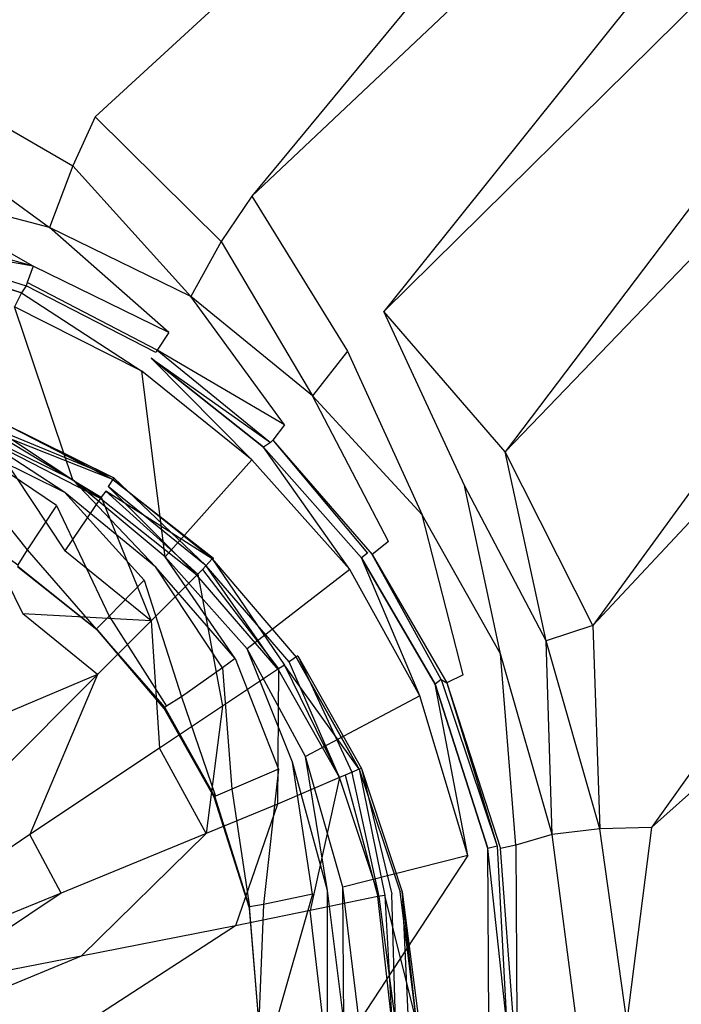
# Model space of a CAD drawing. Extents: x 0 to 0.8, y -0.9 to 0.
# Tile 13 of 17: x 0.424 to 0.481, y -0.398 to -0.314. Entities that reach past the tile are written whole.
import ezdxf

# ---------------------------------------------------------------- set-up
doc = ezdxf.new("R2010")
doc.units = 0
doc.layers.add('L0_WANNE_0_N_6229E3____REPLACEM', color=7, linetype='CONTINUOUS')
doc.layers.add('L1_ABLAUF_INF_0___REPLACEMTFORE', color=7, linetype='CONTINUOUS')

msp = doc.modelspace()

# ---------------------------------------------------------------- linework, layer by layer
at = {"layer": 'L0_WANNE_0_N_6229E3____REPLACEM', "color": 8}
for points, invisible_edges in [([(0.792, -0.002919), (0.4, -0.897081, 0.00451), (0.4, -0.002919, 0.002237), (0.792, -0.002919)], 14), ([(0.794217, -0.896614, 0.002273), (0.4, -0.897081, 0.00451), (0.792, -0.002919), (0.794217, -0.896614, 0.002273)], 14), ([(0.48056, -0.245312, 0.032172), (0.4, -0.243687, 0.032168), (0.4, -0.315245, 0.030517), (0.48056, -0.245312, 0.032172)], 14), ([(0.48056, -0.245312, 0.032172), (0.4, -0.315245, 0.030517), (0.415033, -0.317944, 0.030517), (0.48056, -0.245312, 0.032172)], 14), ([(0.48056, -0.245312, 0.032172), (0.415033, -0.317944, 0.030517), (0.430934, -0.321842, 0.030517), (0.48056, -0.245312, 0.032172)], 14), ([(0.510379, -0.248835, 0.032189), (0.48056, -0.245312, 0.032172), (0.430934, -0.321842, 0.030517), (0.510379, -0.248835, 0.032189)], 14), ([(0.444335, -0.328638, 0.030517), (0.510379, -0.248835, 0.032189), (0.430934, -0.321842, 0.030517), (0.444335, -0.328638, 0.030517)], 13), ([(0.510379, -0.248835, 0.032189), (0.444335, -0.328638, 0.030517), (0.522867, -0.254564, 0.032194), (0.510379, -0.248835, 0.032189)], 14), ([(0.455636, -0.338532, 0.030517), (0.522867, -0.254564, 0.032194), (0.444335, -0.328638, 0.030517), (0.455636, -0.338532, 0.030517)], 13), ([(0.522867, -0.254564, 0.032194), (0.455636, -0.338532, 0.030517), (0.532472, -0.26267, 0.032198), (0.522867, -0.254564, 0.032194)], 14), ([(0.466036, -0.350526, 0.030517), (0.532472, -0.26267, 0.032198), (0.455636, -0.338532, 0.030517), (0.466036, -0.350526, 0.030517)], 13), ([(0.532472, -0.26267, 0.032198), (0.466036, -0.350526, 0.030517), (0.540831, -0.272783, 0.032193), (0.532472, -0.26267, 0.032198)], 14), ([(0.473537, -0.365417, 0.030607), (0.540831, -0.272783, 0.032193), (0.466036, -0.350526, 0.030517), (0.473537, -0.365417, 0.030607)], 13), ([(0.540831, -0.272783, 0.032193), (0.473537, -0.365417, 0.030607), (0.547154, -0.28635, 0.032266), (0.540831, -0.272783, 0.032193)], 14), ([(0.478537, -0.382708, 0.030696), (0.547154, -0.28635, 0.032266), (0.473537, -0.365417, 0.030607), (0.478537, -0.382708, 0.030696)], 13), ([(0.547154, -0.28635, 0.032266), (0.478537, -0.382708, 0.030696), (0.551413, -0.317368, 0.032319), (0.547154, -0.28635, 0.032266)], 14), ([(0.551413, -0.317368, 0.032319), (0.478537, -0.382708, 0.030696), (0.481637, -0.399287, 0.030696), (0.551413, -0.317368, 0.032319)], 14), ([(0.429034, -0.326039, 0.030428), (0.415033, -0.317944, 0.030517), (0.414733, -0.322341, 0.030428), (0.429034, -0.326039, 0.030428)], 13), ([(0.415033, -0.317944, 0.030517), (0.429034, -0.326039, 0.030428), (0.430934, -0.321842, 0.030517), (0.415033, -0.317944, 0.030517)], 14), ([(0.441735, -0.332536, 0.030428), (0.430934, -0.321842, 0.030517), (0.429034, -0.326039, 0.030428), (0.441735, -0.332536, 0.030428)], 13), ([(0.430934, -0.321842, 0.030517), (0.441735, -0.332536, 0.030428), (0.444335, -0.328638, 0.030517), (0.430934, -0.321842, 0.030517)], 14), ([(0.427034, -0.331336, 0.030339), (0.414733, -0.322341, 0.030428), (0.413633, -0.327838, 0.030339), (0.427034, -0.331336, 0.030339)], 13), ([(0.414733, -0.322341, 0.030428), (0.427034, -0.331336, 0.030339), (0.429034, -0.326039, 0.030428), (0.414733, -0.322341, 0.030428)], 14), ([(0.439135, -0.337233, 0.030339), (0.429034, -0.326039, 0.030428), (0.427034, -0.331336, 0.030339), (0.439135, -0.337233, 0.030339)], 13), ([(0.429034, -0.326039, 0.030428), (0.439135, -0.337233, 0.030339), (0.441735, -0.332536, 0.030428), (0.429034, -0.326039, 0.030428)], 14), ([(0.425634, -0.334634, 0.029092), (0.413633, -0.327838, 0.030339), (0.413033, -0.331136, 0.028913), (0.425634, -0.334634, 0.029092)], 14), ([(0.427034, -0.331336, 0.030339), (0.413633, -0.327838, 0.030339), (0.425634, -0.334634, 0.029092), (0.427034, -0.331336, 0.030339)], 14), ([(0.452535, -0.34193, 0.030428), (0.444335, -0.328638, 0.030517), (0.441735, -0.332536, 0.030428), (0.452535, -0.34193, 0.030428)], 13), ([(0.444335, -0.328638, 0.030517), (0.452535, -0.34193, 0.030428), (0.455636, -0.338532, 0.030517), (0.444335, -0.328638, 0.030517)], 14), ([(0.425634, -0.334634, 0.029092), (0.413033, -0.331136, 0.028913), (0.412833, -0.332436, 0.02624), (0.425634, -0.334634, 0.029092)], 14), ([(0.437235, -0.340331, 0.029359), (0.427034, -0.331336, 0.030339), (0.425634, -0.334634, 0.029092), (0.437235, -0.340331, 0.029359)], 14), ([(0.439135, -0.337233, 0.030339), (0.427034, -0.331336, 0.030339), (0.437235, -0.340331, 0.029359), (0.439135, -0.337233, 0.030339)], 14), ([(0.424634, -0.336933, 0.021874), (0.412733, -0.332736, 0.023478), (0.412533, -0.333435, 0.021696), (0.424634, -0.336933, 0.021874)], 13), ([(0.425034, -0.336334, 0.023567), (0.412833, -0.332436, 0.02624), (0.412733, -0.332736, 0.023478), (0.425034, -0.336334, 0.023567)], 13), ([(0.412733, -0.332736, 0.023478), (0.424634, -0.336933, 0.021874), (0.425034, -0.336334, 0.023567), (0.412733, -0.332736, 0.023478)], 14), ([(0.425634, -0.334634, 0.029092), (0.412833, -0.332436, 0.02624), (0.425134, -0.336034, 0.02624), (0.425634, -0.334634, 0.029092)], 14), ([(0.412833, -0.332436, 0.02624), (0.425034, -0.336334, 0.023567), (0.425134, -0.336034, 0.02624), (0.412833, -0.332436, 0.02624)], 14), ([(0.449535, -0.345728, 0.030339), (0.441735, -0.332536, 0.030428), (0.439135, -0.337233, 0.030339), (0.449535, -0.345728, 0.030339)], 13), ([(0.441735, -0.332536, 0.030428), (0.449535, -0.345728, 0.030339), (0.452535, -0.34193, 0.030428), (0.441735, -0.332536, 0.030428)], 14), ([(0.424634, -0.336933, 0.021874), (0.412533, -0.333435, 0.021696), (0.424034, -0.338133, 0.020537), (0.424634, -0.336933, 0.021874)], 14), ([(0.425634, -0.334634, 0.029092), (0.425134, -0.336034, 0.02624), (0.436235, -0.34183, 0.026329), (0.425634, -0.334634, 0.029092)], 14), ([(0.437235, -0.340331, 0.029359), (0.425634, -0.334634, 0.029092), (0.436235, -0.34183, 0.026329), (0.437235, -0.340331, 0.029359)], 14), ([(0.425034, -0.336334, 0.023567), (0.424634, -0.336933, 0.021874), (0.435734, -0.34253, 0.021963), (0.425034, -0.336334, 0.023567)], 14), ([(0.425134, -0.336034, 0.02624), (0.425034, -0.336334, 0.023567), (0.436135, -0.34203, 0.023656), (0.425134, -0.336034, 0.02624)], 14), ([(0.436135, -0.34203, 0.023656), (0.425034, -0.336334, 0.023567), (0.435734, -0.34253, 0.021963), (0.436135, -0.34203, 0.023656)], 14), ([(0.436235, -0.34183, 0.026329), (0.425134, -0.336034, 0.02624), (0.436135, -0.34203, 0.023656), (0.436235, -0.34183, 0.026329)], 14), ([(0.434934, -0.343629, 0.020626), (0.424634, -0.336933, 0.021874), (0.424034, -0.338133, 0.020537), (0.434934, -0.343629, 0.020626)], 13), ([(0.424634, -0.336933, 0.021874), (0.434934, -0.343629, 0.020626), (0.435734, -0.34253, 0.021963), (0.424634, -0.336933, 0.021874)], 14), ([(0.447135, -0.348227, 0.02927), (0.439135, -0.337233, 0.030339), (0.437235, -0.340331, 0.029359), (0.447135, -0.348227, 0.02927)], 14), ([(0.449535, -0.345728, 0.030339), (0.439135, -0.337233, 0.030339), (0.447135, -0.348227, 0.02927), (0.449535, -0.345728, 0.030339)], 14), ([(0.429034, -0.352924, 0.013676), (0.424034, -0.338133, 0.020537), (0.419634, -0.348327, 0.013587), (0.429034, -0.352924, 0.013676)], 14), ([(0.434934, -0.343629, 0.020626), (0.424034, -0.338133, 0.020537), (0.429034, -0.352924, 0.013676), (0.434934, -0.343629, 0.020626)], 14), ([(0.462536, -0.353424, 0.030517), (0.455636, -0.338532, 0.030517), (0.452535, -0.34193, 0.030428), (0.462536, -0.353424, 0.030517)], 14), ([(0.466036, -0.350526, 0.030517), (0.455636, -0.338532, 0.030517), (0.462536, -0.353424, 0.030517), (0.466036, -0.350526, 0.030517)], 14), ([(0.437235, -0.340331, 0.029359), (0.436235, -0.34183, 0.026329), (0.447135, -0.348227, 0.02927), (0.437235, -0.340331, 0.029359)], 14), ([(0.435734, -0.34253, 0.021963), (0.445935, -0.349726, 0.023745), (0.436135, -0.34203, 0.023656), (0.435734, -0.34253, 0.021963)], 14), ([(0.436235, -0.34183, 0.026329), (0.436135, -0.34203, 0.023656), (0.445935, -0.349726, 0.023745), (0.436235, -0.34183, 0.026329)], 14), ([(0.447135, -0.348227, 0.02927), (0.436235, -0.34183, 0.026329), (0.446135, -0.349526, 0.026329), (0.447135, -0.348227, 0.02927)], 14), ([(0.436235, -0.34183, 0.026329), (0.445935, -0.349726, 0.023745), (0.446135, -0.349526, 0.026329), (0.436235, -0.34183, 0.026329)], 14), ([(0.458936, -0.355923, 0.030428), (0.452535, -0.34193, 0.030428), (0.449535, -0.345728, 0.030339), (0.458936, -0.355923, 0.030428)], 13), ([(0.452535, -0.34193, 0.030428), (0.458936, -0.355923, 0.030428), (0.462536, -0.353424, 0.030517), (0.452535, -0.34193, 0.030428)], 14), ([(0.444335, -0.351225, 0.020537), (0.435734, -0.34253, 0.021963), (0.434934, -0.343629, 0.020626), (0.444335, -0.351225, 0.020537)], 14), ([(0.445335, -0.350126, 0.021874), (0.435734, -0.34253, 0.021963), (0.444335, -0.351225, 0.020537), (0.445335, -0.350126, 0.021874)], 14), ([(0.445935, -0.349726, 0.023745), (0.435734, -0.34253, 0.021963), (0.445335, -0.350126, 0.021874), (0.445935, -0.349726, 0.023745)], 13), ([(0.436935, -0.359521, 0.013587), (0.434934, -0.343629, 0.020626), (0.429034, -0.352924, 0.013676), (0.436935, -0.359521, 0.013587)], 14), ([(0.444335, -0.351225, 0.020537), (0.434934, -0.343629, 0.020626), (0.436935, -0.359521, 0.013587), (0.444335, -0.351225, 0.020537)], 14), ([(0.456036, -0.358221, 0.029448), (0.449535, -0.345728, 0.030339), (0.447135, -0.348227, 0.02927), (0.456036, -0.358221, 0.029448)], 14), ([(0.458936, -0.355923, 0.030428), (0.449535, -0.345728, 0.030339), (0.456036, -0.358221, 0.029448), (0.458936, -0.355923, 0.030428)], 14), ([(0.428334, -0.354024, 0.013141), (0.419634, -0.348327, 0.013587), (0.419234, -0.349526, 0.013052), (0.428334, -0.354024, 0.013141)], 14), ([(0.429034, -0.352924, 0.013676), (0.419634, -0.348327, 0.013587), (0.428334, -0.354024, 0.013141), (0.429034, -0.352924, 0.013676)], 14), ([(0.447135, -0.348227, 0.02927), (0.446135, -0.349526, 0.026329), (0.456036, -0.358221, 0.029448), (0.447135, -0.348227, 0.02927)], 14), ([(0.427634, -0.355123, 0.012785), (0.419234, -0.349526, 0.013052), (0.418634, -0.350825, 0.012785), (0.427634, -0.355123, 0.012785)], 14), ([(0.428334, -0.354024, 0.013141), (0.419234, -0.349526, 0.013052), (0.427634, -0.355123, 0.012785), (0.428334, -0.354024, 0.013141)], 14), ([(0.445935, -0.349726, 0.023745), (0.445335, -0.350126, 0.021874), (0.454236, -0.359221, 0.023745), (0.445935, -0.349726, 0.023745)], 14), ([(0.446135, -0.349526, 0.026329), (0.445935, -0.349726, 0.023745), (0.454236, -0.359221, 0.023745), (0.446135, -0.349526, 0.026329)], 14), ([(0.446135, -0.349526, 0.026329), (0.454236, -0.359221, 0.023745), (0.454636, -0.359321, 0.026418), (0.446135, -0.349526, 0.026329)], 14), ([(0.446135, -0.349526, 0.026329), (0.454636, -0.359321, 0.026418), (0.456036, -0.358221, 0.029448), (0.446135, -0.349526, 0.026329)], 14), ([(0.452735, -0.36062, 0.020537), (0.445335, -0.350126, 0.021874), (0.444335, -0.351225, 0.020537), (0.452735, -0.36062, 0.020537)], 14), ([(0.445335, -0.350126, 0.021874), (0.453736, -0.359621, 0.021963), (0.454236, -0.359221, 0.023745), (0.445335, -0.350126, 0.021874)], 14), ([(0.453736, -0.359621, 0.021963), (0.445335, -0.350126, 0.021874), (0.452735, -0.36062, 0.020537), (0.453736, -0.359621, 0.021963)], 14), ([(0.469536, -0.366717, 0.030517), (0.466036, -0.350526, 0.030517), (0.462536, -0.353424, 0.030517), (0.469536, -0.366717, 0.030517)], 14), ([(0.473537, -0.365417, 0.030607), (0.466036, -0.350526, 0.030517), (0.469536, -0.366717, 0.030517), (0.473537, -0.365417, 0.030607)], 14), ([(0.425134, -0.358921, 0.012785), (0.418634, -0.350825, 0.012785), (0.417033, -0.354923, 0.012785), (0.425134, -0.358921, 0.012785)], 13), ([(0.418634, -0.350825, 0.012785), (0.425134, -0.358921, 0.012785), (0.427634, -0.355123, 0.012785), (0.418634, -0.350825, 0.012785)], 14), ([(0.444335, -0.351225, 0.020537), (0.436935, -0.359521, 0.013587), (0.443935, -0.367416, 0.013676), (0.444335, -0.351225, 0.020537)], 14), ([(0.452735, -0.36062, 0.020537), (0.444335, -0.351225, 0.020537), (0.443935, -0.367416, 0.013676), (0.452735, -0.36062, 0.020537)], 14), ([(0.436135, -0.36042, 0.013052), (0.429034, -0.352924, 0.013676), (0.428334, -0.354024, 0.013141), (0.436135, -0.36042, 0.013052)], 14), ([(0.436935, -0.359521, 0.013587), (0.429034, -0.352924, 0.013676), (0.436135, -0.36042, 0.013052), (0.436935, -0.359521, 0.013587)], 14), ([(0.435134, -0.361519, 0.012785), (0.428334, -0.354024, 0.013141), (0.427634, -0.355123, 0.012785), (0.435134, -0.361519, 0.012785)], 14), ([(0.436135, -0.36042, 0.013052), (0.428334, -0.354024, 0.013141), (0.435134, -0.361519, 0.012785), (0.436135, -0.36042, 0.013052)], 14), ([(0.465636, -0.367816, 0.030517), (0.462536, -0.353424, 0.030517), (0.458936, -0.355923, 0.030428), (0.465636, -0.367816, 0.030517)], 14), ([(0.469536, -0.366717, 0.030517), (0.462536, -0.353424, 0.030517), (0.465636, -0.367816, 0.030517), (0.469536, -0.366717, 0.030517)], 14), ([(0.417033, -0.354923, 0.012785), (0.424334, -0.36022, 0.012785), (0.425134, -0.358921, 0.012785), (0.417033, -0.354923, 0.012785)], 14), ([(0.432134, -0.364618, 0.012785), (0.427634, -0.355123, 0.012785), (0.425134, -0.358921, 0.012785), (0.432134, -0.364618, 0.012785)], 13), ([(0.427634, -0.355123, 0.012785), (0.432134, -0.364618, 0.012785), (0.435134, -0.361519, 0.012785), (0.427634, -0.355123, 0.012785)], 14), ([(0.462436, -0.369615, 0.029359), (0.458936, -0.355923, 0.030428), (0.456036, -0.358221, 0.029448), (0.462436, -0.369615, 0.029359)], 14), ([(0.465636, -0.367816, 0.030517), (0.458936, -0.355923, 0.030428), (0.462436, -0.369615, 0.029359), (0.465636, -0.367816, 0.030517)], 14), ([(0.456036, -0.358221, 0.029448), (0.454636, -0.359321, 0.026418), (0.462436, -0.369615, 0.029359), (0.456036, -0.358221, 0.029448)], 14), ([(0.431034, -0.365717, 0.012785), (0.425134, -0.358921, 0.012785), (0.424334, -0.36022, 0.012785), (0.431034, -0.365717, 0.012785)], 13), ([(0.425134, -0.358921, 0.012785), (0.431034, -0.365717, 0.012785), (0.432134, -0.364618, 0.012785), (0.425134, -0.358921, 0.012785)], 14), ([(0.442935, -0.368216, 0.013052), (0.436935, -0.359521, 0.013587), (0.436135, -0.36042, 0.013052), (0.442935, -0.368216, 0.013052)], 14), ([(0.443935, -0.367416, 0.013676), (0.436935, -0.359521, 0.013587), (0.442935, -0.368216, 0.013052), (0.443935, -0.367416, 0.013676)], 14), ([(0.458736, -0.371414, 0.020448), (0.453736, -0.359621, 0.021963), (0.452735, -0.36062, 0.020537), (0.458736, -0.371414, 0.020448)], 14), ([(0.454236, -0.359221, 0.023745), (0.453736, -0.359621, 0.021963), (0.460536, -0.370015, 0.023745), (0.454236, -0.359221, 0.023745)], 14), ([(0.460036, -0.370415, 0.021874), (0.453736, -0.359621, 0.021963), (0.458736, -0.371414, 0.020448), (0.460036, -0.370415, 0.021874)], 14), ([(0.453736, -0.359621, 0.021963), (0.460036, -0.370415, 0.021874), (0.460536, -0.370015, 0.023745), (0.453736, -0.359621, 0.021963)], 14), ([(0.460536, -0.370015, 0.023745), (0.454636, -0.359321, 0.026418), (0.454236, -0.359221, 0.023745), (0.460536, -0.370015, 0.023745)], 14), ([(0.454636, -0.359321, 0.026418), (0.461036, -0.370315, 0.026418), (0.462436, -0.369615, 0.029359), (0.454636, -0.359321, 0.026418)], 14), ([(0.454636, -0.359321, 0.026418), (0.460536, -0.370015, 0.023745), (0.461036, -0.370315, 0.026418), (0.454636, -0.359321, 0.026418)], 13), ([(0.431134, -0.365817, 0.011448), (0.424334, -0.36042, 0.011448), (0.4, -0.399287, 0.011448), (0.431134, -0.365817, 0.011448)], 14), ([(0.424334, -0.36022, 0.012785), (0.424334, -0.360345, 0.01195), (0.431034, -0.365717, 0.012785), (0.424334, -0.36022, 0.012785)], 14), ([(0.424334, -0.360345, 0.01195), (0.424334, -0.36042, 0.011448), (0.431097, -0.36578, 0.01195), (0.424334, -0.360345, 0.01195)], 14), ([(0.431034, -0.365717, 0.012785), (0.424334, -0.360345, 0.01195), (0.431097, -0.36578, 0.01195), (0.431034, -0.365717, 0.012785)], 14), ([(0.431097, -0.36578, 0.01195), (0.424334, -0.36042, 0.011448), (0.431134, -0.365817, 0.011448), (0.431097, -0.36578, 0.01195)], 14), ([(0.441835, -0.369015, 0.012785), (0.436135, -0.36042, 0.013052), (0.435134, -0.361519, 0.012785), (0.441835, -0.369015, 0.012785)], 14), ([(0.442935, -0.368216, 0.013052), (0.436135, -0.36042, 0.013052), (0.441835, -0.369015, 0.012785), (0.442935, -0.368216, 0.013052)], 14), ([(0.452735, -0.36062, 0.020537), (0.443935, -0.367416, 0.013676), (0.448935, -0.376611, 0.013587), (0.452735, -0.36062, 0.020537)], 14), ([(0.458736, -0.371414, 0.020448), (0.452735, -0.36062, 0.020537), (0.448935, -0.376611, 0.013587), (0.458736, -0.371414, 0.020448)], 14), ([(0.438335, -0.371514, 0.012785), (0.435134, -0.361519, 0.012785), (0.432134, -0.364618, 0.012785), (0.438335, -0.371514, 0.012785)], 13), ([(0.435134, -0.361519, 0.012785), (0.438335, -0.371514, 0.012785), (0.441835, -0.369015, 0.012785), (0.435134, -0.361519, 0.012785)], 14), ([(0.437035, -0.372313, 0.012785), (0.432134, -0.364618, 0.012785), (0.431034, -0.365717, 0.012785), (0.437035, -0.372313, 0.012785)], 13), ([(0.432134, -0.364618, 0.012785), (0.437035, -0.372313, 0.012785), (0.438335, -0.371514, 0.012785), (0.432134, -0.364618, 0.012785)], 14), ([(0.436835, -0.372513, 0.011448), (0.431134, -0.365817, 0.011448), (0.4, -0.399287, 0.011448), (0.436835, -0.372513, 0.011448)], 14), ([(0.431034, -0.365717, 0.012785), (0.431097, -0.36578, 0.01195), (0.437035, -0.372313, 0.012785), (0.431034, -0.365717, 0.012785)], 14), ([(0.431097, -0.36578, 0.01195), (0.43691, -0.372438, 0.01195), (0.437035, -0.372313, 0.012785), (0.431097, -0.36578, 0.01195)], 14), ([(0.431097, -0.36578, 0.01195), (0.431134, -0.365817, 0.011448), (0.43691, -0.372438, 0.01195), (0.431097, -0.36578, 0.01195)], 14), ([(0.431134, -0.365817, 0.011448), (0.436835, -0.372513, 0.011448), (0.43691, -0.372438, 0.01195), (0.431134, -0.365817, 0.011448)], 14), ([(0.474137, -0.382808, 0.030607), (0.473537, -0.365417, 0.030607), (0.469536, -0.366717, 0.030517), (0.474137, -0.382808, 0.030607)], 13), ([(0.473537, -0.365417, 0.030607), (0.474137, -0.382808, 0.030607), (0.478537, -0.382708, 0.030696), (0.473537, -0.365417, 0.030607)], 14), ([(0.447835, -0.377111, 0.013052), (0.443935, -0.367416, 0.013676), (0.442935, -0.368216, 0.013052), (0.447835, -0.377111, 0.013052)], 14), ([(0.448935, -0.376611, 0.013587), (0.443935, -0.367416, 0.013676), (0.447835, -0.377111, 0.013052), (0.448935, -0.376611, 0.013587)], 14), ([(0.470036, -0.383307, 0.030517), (0.469536, -0.366717, 0.030517), (0.465636, -0.367816, 0.030517), (0.470036, -0.383307, 0.030517)], 14), ([(0.474137, -0.382808, 0.030607), (0.469536, -0.366717, 0.030517), (0.470036, -0.383307, 0.030517), (0.474137, -0.382808, 0.030607)], 14), ([(0.446635, -0.37771, 0.012785), (0.442935, -0.368216, 0.013052), (0.441835, -0.369015, 0.012785), (0.446635, -0.37771, 0.012785)], 13), ([(0.442935, -0.368216, 0.013052), (0.446635, -0.37771, 0.012785), (0.447835, -0.377111, 0.013052), (0.442935, -0.368216, 0.013052)], 14), ([(0.466936, -0.384207, 0.029092), (0.465636, -0.367816, 0.030517), (0.462436, -0.369615, 0.029359), (0.466936, -0.384207, 0.029092)], 14), ([(0.470036, -0.383307, 0.030517), (0.465636, -0.367816, 0.030517), (0.466936, -0.384207, 0.029092), (0.470036, -0.383307, 0.030517)], 14), ([(0.442635, -0.37941, 0.012785), (0.441835, -0.369015, 0.012785), (0.438335, -0.371514, 0.012785), (0.442635, -0.37941, 0.012785)], 13), ([(0.441835, -0.369015, 0.012785), (0.442635, -0.37941, 0.012785), (0.446635, -0.37771, 0.012785), (0.441835, -0.369015, 0.012785)], 14), ([(0.460536, -0.370015, 0.023745), (0.460036, -0.370415, 0.021874), (0.465336, -0.384307, 0.023745), (0.460536, -0.370015, 0.023745)], 14), ([(0.460536, -0.370015, 0.023745), (0.465336, -0.384307, 0.023745), (0.461036, -0.370315, 0.026418), (0.460536, -0.370015, 0.023745)], 14), ([(0.462436, -0.369615, 0.029359), (0.461036, -0.370315, 0.026418), (0.466936, -0.384207, 0.029092), (0.462436, -0.369615, 0.029359)], 14), ([(0.462836, -0.385106, 0.02027), (0.460036, -0.370415, 0.021874), (0.458736, -0.371414, 0.020448), (0.462836, -0.385106, 0.02027)], 14), ([(0.460036, -0.370415, 0.021874), (0.464536, -0.384507, 0.021696), (0.465336, -0.384307, 0.023745), (0.460036, -0.370415, 0.021874)], 14), ([(0.464536, -0.384507, 0.021696), (0.460036, -0.370415, 0.021874), (0.462836, -0.385106, 0.02027), (0.464536, -0.384507, 0.021696)], 14), ([(0.461036, -0.370315, 0.026418), (0.465336, -0.384307, 0.023745), (0.465636, -0.384507, 0.026418), (0.461036, -0.370315, 0.026418)], 14), ([(0.461036, -0.370315, 0.026418), (0.465636, -0.384507, 0.026418), (0.466936, -0.384207, 0.029092), (0.461036, -0.370315, 0.026418)], 14), ([(0.441235, -0.380009, 0.012785), (0.438335, -0.371514, 0.012785), (0.437035, -0.372313, 0.012785), (0.441235, -0.380009, 0.012785)], 13), ([(0.438335, -0.371514, 0.012785), (0.441235, -0.380009, 0.012785), (0.442635, -0.37941, 0.012785), (0.438335, -0.371514, 0.012785)], 14), ([(0.458736, -0.371414, 0.020448), (0.448935, -0.376611, 0.013587), (0.452135, -0.387805, 0.013408), (0.458736, -0.371414, 0.020448)], 14), ([(0.462836, -0.385106, 0.02027), (0.458736, -0.371414, 0.020448), (0.452135, -0.387805, 0.013408), (0.462836, -0.385106, 0.02027)], 14), ([(0.441135, -0.380109, 0.011448), (0.436835, -0.372513, 0.011448), (0.4, -0.399287, 0.011448), (0.441135, -0.380109, 0.011448)], 14), ([(0.43691, -0.372438, 0.01195), (0.436835, -0.372513, 0.011448), (0.441172, -0.380072, 0.01195), (0.43691, -0.372438, 0.01195)], 14), ([(0.436835, -0.372513, 0.011448), (0.441135, -0.380109, 0.011448), (0.441172, -0.380072, 0.01195), (0.436835, -0.372513, 0.011448)], 14), ([(0.437035, -0.372313, 0.012785), (0.43691, -0.372438, 0.01195), (0.441235, -0.380009, 0.012785), (0.437035, -0.372313, 0.012785)], 14), ([(0.43691, -0.372438, 0.01195), (0.441172, -0.380072, 0.01195), (0.441235, -0.380009, 0.012785), (0.43691, -0.372438, 0.01195)], 14), ([(0.450835, -0.388105, 0.012963), (0.448935, -0.376611, 0.013587), (0.447835, -0.377111, 0.013052), (0.450835, -0.388105, 0.012963)], 14), ([(0.452135, -0.387805, 0.013408), (0.448935, -0.376611, 0.013587), (0.450835, -0.388105, 0.012963), (0.452135, -0.387805, 0.013408)], 14), ([(0.449535, -0.388404, 0.012785), (0.447835, -0.377111, 0.013052), (0.446635, -0.37771, 0.012785), (0.449535, -0.388404, 0.012785)], 14), ([(0.450835, -0.388105, 0.012963), (0.447835, -0.377111, 0.013052), (0.449535, -0.388404, 0.012785), (0.450835, -0.388105, 0.012963)], 14), ([(0.445335, -0.389304, 0.012785), (0.446635, -0.37771, 0.012785), (0.442635, -0.37941, 0.012785), (0.445335, -0.389304, 0.012785)], 13), ([(0.446635, -0.37771, 0.012785), (0.445335, -0.389304, 0.012785), (0.449535, -0.388404, 0.012785), (0.446635, -0.37771, 0.012785)], 14), ([(0.444135, -0.389604, 0.011448), (0.441135, -0.380109, 0.011448), (0.4, -0.399287, 0.011448), (0.444135, -0.389604, 0.011448)], 14), ([(0.441172, -0.380072, 0.01195), (0.441135, -0.380109, 0.011448), (0.444135, -0.389566, 0.01195), (0.441172, -0.380072, 0.01195)], 14), ([(0.441135, -0.380109, 0.011448), (0.444135, -0.389604, 0.011448), (0.444135, -0.389566, 0.01195), (0.441135, -0.380109, 0.011448)], 14), ([(0.441235, -0.380009, 0.012785), (0.441172, -0.380072, 0.01195), (0.444135, -0.389504, 0.012785), (0.441235, -0.380009, 0.012785)], 14), ([(0.441172, -0.380072, 0.01195), (0.444135, -0.389566, 0.01195), (0.444135, -0.389504, 0.012785), (0.441172, -0.380072, 0.01195)], 14), ([(0.444135, -0.389504, 0.012785), (0.442635, -0.37941, 0.012785), (0.441235, -0.380009, 0.012785), (0.444135, -0.389504, 0.012785)], 13), ([(0.442635, -0.37941, 0.012785), (0.444135, -0.389504, 0.012785), (0.445335, -0.389304, 0.012785), (0.442635, -0.37941, 0.012785)], 14), ([(0.470036, -0.383307, 0.030517), (0.466936, -0.384207, 0.029092), (0.468636, -0.399287, 0.029359), (0.470036, -0.383307, 0.030517)], 14), ([(0.472137, -0.399287, 0.030607), (0.470036, -0.383307, 0.030517), (0.468636, -0.399287, 0.029359), (0.472137, -0.399287, 0.030607)], 14), ([(0.474137, -0.382808, 0.030607), (0.470036, -0.383307, 0.030517), (0.472137, -0.399287, 0.030607), (0.474137, -0.382808, 0.030607)], 14), ([(0.476437, -0.399287, 0.030607), (0.474137, -0.382808, 0.030607), (0.472137, -0.399287, 0.030607), (0.476437, -0.399287, 0.030607)], 14), ([(0.476437, -0.399287, 0.030607), (0.478537, -0.382708, 0.030696), (0.474137, -0.382808, 0.030607), (0.476437, -0.399287, 0.030607)], 13), ([(0.478537, -0.382708, 0.030696), (0.476437, -0.399287, 0.030607), (0.481637, -0.399287, 0.030696), (0.478537, -0.382708, 0.030696)], 14), ([(0.465336, -0.384307, 0.023745), (0.464536, -0.384507, 0.021696), (0.466136, -0.399287, 0.021963), (0.465336, -0.384307, 0.023745)], 14), ([(0.466736, -0.399287, 0.023834), (0.465636, -0.384507, 0.026418), (0.465336, -0.384307, 0.023745), (0.466736, -0.399287, 0.023834)], 14), ([(0.465336, -0.384307, 0.023745), (0.466136, -0.399287, 0.021963), (0.466736, -0.399287, 0.023834), (0.465336, -0.384307, 0.023745)], 14), ([(0.466936, -0.384207, 0.029092), (0.465636, -0.384507, 0.026418), (0.467036, -0.399287, 0.026507), (0.466936, -0.384207, 0.029092)], 14), ([(0.466936, -0.384207, 0.029092), (0.467036, -0.399287, 0.026507), (0.468636, -0.399287, 0.029359), (0.466936, -0.384207, 0.029092)], 14), ([(0.453535, -0.399287, 0.013587), (0.462836, -0.385106, 0.02027), (0.452135, -0.387805, 0.013408), (0.453535, -0.399287, 0.013587)], 13), ([(0.462836, -0.385106, 0.02027), (0.453535, -0.399287, 0.013587), (0.464636, -0.399287, 0.020537), (0.462836, -0.385106, 0.02027)], 14), ([(0.464636, -0.399287, 0.020537), (0.464536, -0.384507, 0.021696), (0.462836, -0.385106, 0.02027), (0.464636, -0.399287, 0.020537)], 14), ([(0.466136, -0.399287, 0.021963), (0.464536, -0.384507, 0.021696), (0.464636, -0.399287, 0.020537), (0.466136, -0.399287, 0.021963)], 14), ([(0.465636, -0.384507, 0.026418), (0.466736, -0.399287, 0.023834), (0.467036, -0.399287, 0.026507), (0.465636, -0.384507, 0.026418)], 13), ([(0.446435, -0.399287, 0.012785), (0.449535, -0.388404, 0.012785), (0.445335, -0.389304, 0.012785), (0.446435, -0.399287, 0.012785)], 13), ([(0.449535, -0.388404, 0.012785), (0.446435, -0.399287, 0.012785), (0.450835, -0.399287, 0.012785), (0.449535, -0.388404, 0.012785)], 14), ([(0.450835, -0.399287, 0.012785), (0.450835, -0.388105, 0.012963), (0.449535, -0.388404, 0.012785), (0.450835, -0.399287, 0.012785)], 14), ([(0.452235, -0.399287, 0.013052), (0.452135, -0.387805, 0.013408), (0.450835, -0.388105, 0.012963), (0.452235, -0.399287, 0.013052)], 14), ([(0.452235, -0.399287, 0.013052), (0.450835, -0.388105, 0.012963), (0.450835, -0.399287, 0.012785), (0.452235, -0.399287, 0.013052)], 14), ([(0.453535, -0.399287, 0.013587), (0.452135, -0.387805, 0.013408), (0.452235, -0.399287, 0.013052), (0.453535, -0.399287, 0.013587)], 14), ([(0.444935, -0.399287, 0.012785), (0.445335, -0.389304, 0.012785), (0.444135, -0.389504, 0.012785), (0.444935, -0.399287, 0.012785)], 13), ([(0.445335, -0.389304, 0.012785), (0.444935, -0.399287, 0.012785), (0.446435, -0.399287, 0.012785), (0.445335, -0.389304, 0.012785)], 14), ([(0.444935, -0.399287, 0.011448), (0.444135, -0.389604, 0.011448), (0.4, -0.399287, 0.011448), (0.444935, -0.399287, 0.011448)], 14), ([(0.444135, -0.389504, 0.012785), (0.444935, -0.399287, 0.01195), (0.444935, -0.399287, 0.012785), (0.444135, -0.389504, 0.012785)], 13), ([(0.444935, -0.399287, 0.01195), (0.444135, -0.389504, 0.012785), (0.444135, -0.389566, 0.01195), (0.444935, -0.399287, 0.01195)], 14), ([(0.444135, -0.389566, 0.01195), (0.444935, -0.399287, 0.011448), (0.444935, -0.399287, 0.01195), (0.444135, -0.389566, 0.01195)], 13), ([(0.444935, -0.399287, 0.011448), (0.444135, -0.389566, 0.01195), (0.444135, -0.389604, 0.011448), (0.444935, -0.399287, 0.011448)], 14)]:
    msp.add_3dface(points, dxfattribs=dict(at, invisible_edges=invisible_edges))
at = {"layer": 'L1_ABLAUF_INF_0___REPLACEMTFORE', "color": 8}
for points, invisible_edges in [([(0.432441, -0.352909, 0.026516), (0.422741, -0.347909, 0.026516), (0.422341, -0.348909, 0.027272), (0.432441, -0.352909, 0.026516)], 14), ([(0.432539, -0.352763, 0.025428), (0.422441, -0.348609, 0.024341), (0.422796, -0.347766, 0.025428), (0.432539, -0.352763, 0.025428)], 14), ([(0.422741, -0.347909, 0.026516), (0.432539, -0.352763, 0.025428), (0.422796, -0.347766, 0.025428), (0.422741, -0.347909, 0.026516)], 14), ([(0.422741, -0.347909, 0.026516), (0.432441, -0.352909, 0.026516), (0.432539, -0.352763, 0.025428), (0.422741, -0.347909, 0.026516)], 14), ([(0.422441, -0.348609, 0.024341), (0.431341, -0.354509, 0.02453), (0.422042, -0.349709, 0.02453), (0.422441, -0.348609, 0.024341)], 13), ([(0.431441, -0.354409, 0.027367), (0.422341, -0.348909, 0.027272), (0.422042, -0.349509, 0.027367), (0.431441, -0.354409, 0.027367)], 13), ([(0.432441, -0.352909, 0.026516), (0.422341, -0.348909, 0.027272), (0.431841, -0.353909, 0.027272), (0.432441, -0.352909, 0.026516)], 14), ([(0.422341, -0.348909, 0.027272), (0.431441, -0.354409, 0.027367), (0.431841, -0.353909, 0.027272), (0.422341, -0.348909, 0.027272)], 14), ([(0.431341, -0.354509, 0.02453), (0.422441, -0.348609, 0.024341), (0.432041, -0.353509, 0.024341), (0.431341, -0.354509, 0.02453)], 14), ([(0.422441, -0.348609, 0.024341), (0.432539, -0.352763, 0.025428), (0.432041, -0.353509, 0.024341), (0.422441, -0.348609, 0.024341)], 13), ([(0.428341, -0.359009, 0.027839), (0.422042, -0.349509, 0.027367), (0.419942, -0.354609, 0.027839), (0.428341, -0.359009, 0.027839)], 13), ([(0.422042, -0.349509, 0.027367), (0.428341, -0.359009, 0.027839), (0.431441, -0.354409, 0.027367), (0.422042, -0.349509, 0.027367)], 14), ([(0.44094, -0.359709, 0.02661), (0.432441, -0.352909, 0.026516), (0.431841, -0.353909, 0.027272), (0.44094, -0.359709, 0.02661)], 14), ([(0.432539, -0.352763, 0.025428), (0.44044, -0.360309, 0.024341), (0.432041, -0.353509, 0.024341), (0.432539, -0.352763, 0.025428)], 13), ([(0.432441, -0.352909, 0.026516), (0.44107, -0.359629, 0.025476), (0.432539, -0.352763, 0.025428), (0.432441, -0.352909, 0.026516)], 14), ([(0.44094, -0.359709, 0.02661), (0.44107, -0.359629, 0.025476), (0.432441, -0.352909, 0.026516), (0.44094, -0.359709, 0.02661)], 14), ([(0.44044, -0.360309, 0.024341), (0.432539, -0.352763, 0.025428), (0.44107, -0.359629, 0.025476), (0.44044, -0.360309, 0.024341)], 14), ([(0.432041, -0.353509, 0.024341), (0.439641, -0.361109, 0.02453), (0.431341, -0.354509, 0.02453), (0.432041, -0.353509, 0.024341)], 13), ([(0.439741, -0.361009, 0.027367), (0.431841, -0.353909, 0.027272), (0.431441, -0.354409, 0.027367), (0.439741, -0.361009, 0.027367)], 13), ([(0.44094, -0.359709, 0.02661), (0.431841, -0.353909, 0.027272), (0.44014, -0.360609, 0.027272), (0.44094, -0.359709, 0.02661)], 14), ([(0.431841, -0.353909, 0.027272), (0.439741, -0.361009, 0.027367), (0.44014, -0.360609, 0.027272), (0.431841, -0.353909, 0.027272)], 14), ([(0.439641, -0.361109, 0.02453), (0.432041, -0.353509, 0.024341), (0.44044, -0.360309, 0.024341), (0.439641, -0.361109, 0.02453)], 14), ([(0.424741, -0.364409, 0.028312), (0.419942, -0.354609, 0.027839), (0.417542, -0.360609, 0.028312), (0.424741, -0.364409, 0.028312)], 13), ([(0.419942, -0.354609, 0.027839), (0.424741, -0.364409, 0.028312), (0.428341, -0.359009, 0.027839), (0.419942, -0.354609, 0.027839)], 14), ([(0.435741, -0.365009, 0.027839), (0.431441, -0.354409, 0.027367), (0.428341, -0.359009, 0.027839), (0.435741, -0.365009, 0.027839)], 13), ([(0.431441, -0.354409, 0.027367), (0.435741, -0.365009, 0.027839), (0.439741, -0.361009, 0.027367), (0.431441, -0.354409, 0.027367)], 14), ([(0.435741, -0.365009, 0.027839), (0.428341, -0.359009, 0.027839), (0.424741, -0.364409, 0.028312), (0.435741, -0.365009, 0.027839)], 14), ([(0.44714, -0.368809, 0.027272), (0.44094, -0.359709, 0.02661), (0.44014, -0.360609, 0.027272), (0.44714, -0.368809, 0.027272)], 13), ([(0.44754, -0.368509, 0.024341), (0.44044, -0.360309, 0.024341), (0.44107, -0.359629, 0.025476), (0.44754, -0.368509, 0.024341)], 14), ([(0.44107, -0.359629, 0.025476), (0.44094, -0.359709, 0.02661), (0.448289, -0.368009, 0.025476), (0.44107, -0.359629, 0.025476)], 14), ([(0.44094, -0.359709, 0.02661), (0.44714, -0.368809, 0.027272), (0.44814, -0.368109, 0.02661), (0.44094, -0.359709, 0.02661)], 14), ([(0.44094, -0.359709, 0.02661), (0.44814, -0.368109, 0.02661), (0.448289, -0.368009, 0.025476), (0.44094, -0.359709, 0.02661)], 14), ([(0.448289, -0.368009, 0.025476), (0.44754, -0.368509, 0.024341), (0.44107, -0.359629, 0.025476), (0.448289, -0.368009, 0.025476)], 14), ([(0.417542, -0.360609, 0.028312), (0.417442, -0.375408, 0.029163), (0.424741, -0.364409, 0.028312), (0.417542, -0.360609, 0.028312)], 14), ([(0.44044, -0.360309, 0.024341), (0.44664, -0.369209, 0.02453), (0.439641, -0.361109, 0.02453), (0.44044, -0.360309, 0.024341)], 13), ([(0.44664, -0.369109, 0.027367), (0.44014, -0.360609, 0.027272), (0.439741, -0.361009, 0.027367), (0.44664, -0.369109, 0.027367)], 13), ([(0.44014, -0.360609, 0.027272), (0.44664, -0.369109, 0.027367), (0.44714, -0.368809, 0.027272), (0.44014, -0.360609, 0.027272)], 14), ([(0.44664, -0.369209, 0.02453), (0.44044, -0.360309, 0.024341), (0.44754, -0.368509, 0.024341), (0.44664, -0.369209, 0.02453)], 14), ([(0.44184, -0.372309, 0.027839), (0.439741, -0.361009, 0.027367), (0.435741, -0.365009, 0.027839), (0.44184, -0.372309, 0.027839)], 13), ([(0.439741, -0.361009, 0.027367), (0.44184, -0.372309, 0.027839), (0.44664, -0.369109, 0.027367), (0.439741, -0.361009, 0.027367)], 14), ([(0.431141, -0.369609, 0.028407), (0.424741, -0.364409, 0.028312), (0.417442, -0.375408, 0.029163), (0.431141, -0.369609, 0.028407)], 14), ([(0.435741, -0.365009, 0.027839), (0.424741, -0.364409, 0.028312), (0.431141, -0.369609, 0.028407), (0.435741, -0.365009, 0.027839)], 14), ([(0.436441, -0.375908, 0.028407), (0.435741, -0.365009, 0.027839), (0.431141, -0.369609, 0.028407), (0.436441, -0.375908, 0.028407)], 13), ([(0.435741, -0.365009, 0.027839), (0.436441, -0.375908, 0.028407), (0.44184, -0.372309, 0.027839), (0.435741, -0.365009, 0.027839)], 14), ([(0.45354, -0.377708, 0.02661), (0.44814, -0.368109, 0.02661), (0.44714, -0.368809, 0.027272), (0.45354, -0.377708, 0.02661)], 14), ([(0.448289, -0.368009, 0.025476), (0.45294, -0.378008, 0.024341), (0.44754, -0.368509, 0.024341), (0.448289, -0.368009, 0.025476)], 14), ([(0.448289, -0.368009, 0.025476), (0.44814, -0.368109, 0.02661), (0.453741, -0.377651, 0.025476), (0.448289, -0.368009, 0.025476)], 14), ([(0.44814, -0.368109, 0.02661), (0.45354, -0.377708, 0.02661), (0.453741, -0.377651, 0.025476), (0.44814, -0.368109, 0.02661)], 14), ([(0.448289, -0.368009, 0.025476), (0.453741, -0.377651, 0.025476), (0.45294, -0.378008, 0.024341), (0.448289, -0.368009, 0.025476)], 14), ([(0.44654, -0.380708, 0.027839), (0.44664, -0.369109, 0.027367), (0.44184, -0.372309, 0.027839), (0.44654, -0.380708, 0.027839)], 13), ([(0.44664, -0.369109, 0.027367), (0.44654, -0.380708, 0.027839), (0.45184, -0.378408, 0.027367), (0.44664, -0.369109, 0.027367)], 14), ([(0.44754, -0.368509, 0.024341), (0.45184, -0.378408, 0.02453), (0.44664, -0.369209, 0.02453), (0.44754, -0.368509, 0.024341)], 13), ([(0.45184, -0.378408, 0.027367), (0.44714, -0.368809, 0.027272), (0.44664, -0.369109, 0.027367), (0.45184, -0.378408, 0.027367)], 13), ([(0.45354, -0.377708, 0.02661), (0.44714, -0.368809, 0.027272), (0.45234, -0.378208, 0.027272), (0.45354, -0.377708, 0.02661)], 14), ([(0.44714, -0.368809, 0.027272), (0.45184, -0.378408, 0.027367), (0.45234, -0.378208, 0.027272), (0.44714, -0.368809, 0.027272)], 14), ([(0.45184, -0.378408, 0.02453), (0.44754, -0.368509, 0.024341), (0.45294, -0.378008, 0.024341), (0.45184, -0.378408, 0.02453)], 14), ([(0.431141, -0.369609, 0.028407), (0.417442, -0.375408, 0.029163), (0.421742, -0.379008, 0.029163), (0.431141, -0.369609, 0.028407)], 14), ([(0.425341, -0.383308, 0.029163), (0.431141, -0.369609, 0.028407), (0.421742, -0.379008, 0.029163), (0.425341, -0.383308, 0.029163)], 13), ([(0.431141, -0.369609, 0.028407), (0.425341, -0.383308, 0.029163), (0.436441, -0.375908, 0.028407), (0.431141, -0.369609, 0.028407)], 14), ([(0.44044, -0.383208, 0.028407), (0.44184, -0.372309, 0.027839), (0.436441, -0.375908, 0.028407), (0.44044, -0.383208, 0.028407)], 13), ([(0.44184, -0.372309, 0.027839), (0.44044, -0.383208, 0.028407), (0.44654, -0.380708, 0.027839), (0.44184, -0.372309, 0.027839)], 14), ([(0.436441, -0.375908, 0.028407), (0.425341, -0.383308, 0.029163), (0.428041, -0.388308, 0.029258), (0.436441, -0.375908, 0.028407)], 14), ([(0.44044, -0.383208, 0.028407), (0.436441, -0.375908, 0.028407), (0.428041, -0.388308, 0.029258), (0.44044, -0.383208, 0.028407)], 14), ([(0.44934, -0.389808, 0.027839), (0.45184, -0.378408, 0.027367), (0.44654, -0.380708, 0.027839), (0.44934, -0.389808, 0.027839)], 13), ([(0.45184, -0.378408, 0.027367), (0.44934, -0.389808, 0.027839), (0.45514, -0.388608, 0.027367), (0.45184, -0.378408, 0.027367)], 14), ([(0.45294, -0.378008, 0.024341), (0.45524, -0.388608, 0.02453), (0.45184, -0.378408, 0.02453), (0.45294, -0.378008, 0.024341)], 13), ([(0.45514, -0.388608, 0.027367), (0.45234, -0.378208, 0.027272), (0.45184, -0.378408, 0.027367), (0.45514, -0.388608, 0.027367)], 13), ([(0.45574, -0.388508, 0.027272), (0.45354, -0.377708, 0.02661), (0.45234, -0.378208, 0.027272), (0.45574, -0.388508, 0.027272)], 13), ([(0.45234, -0.378208, 0.027272), (0.45514, -0.388608, 0.027367), (0.45574, -0.388508, 0.027272), (0.45234, -0.378208, 0.027272)], 14), ([(0.453741, -0.377651, 0.025476), (0.45634, -0.388408, 0.024341), (0.45294, -0.378008, 0.024341), (0.453741, -0.377651, 0.025476)], 14), ([(0.45524, -0.388608, 0.02453), (0.45294, -0.378008, 0.024341), (0.45634, -0.388408, 0.024341), (0.45524, -0.388608, 0.02453)], 14), ([(0.453741, -0.377651, 0.025476), (0.45354, -0.377708, 0.02661), (0.457224, -0.388202, 0.025476), (0.453741, -0.377651, 0.025476)], 14), ([(0.45354, -0.377708, 0.02661), (0.45574, -0.388508, 0.027272), (0.45704, -0.388208, 0.02661), (0.45354, -0.377708, 0.02661)], 14), ([(0.45354, -0.377708, 0.02661), (0.45704, -0.388208, 0.02661), (0.457224, -0.388202, 0.025476), (0.45354, -0.377708, 0.02661)], 14), ([(0.453741, -0.377651, 0.025476), (0.457224, -0.388202, 0.025476), (0.45634, -0.388408, 0.024341), (0.453741, -0.377651, 0.025476)], 14), ([(0.421742, -0.379008, 0.029163), (0.413742, -0.391108, 0.02973), (0.425341, -0.383308, 0.029163), (0.421742, -0.379008, 0.029163)], 14), ([(0.44294, -0.391108, 0.028407), (0.44654, -0.380708, 0.027839), (0.44044, -0.383208, 0.028407), (0.44294, -0.391108, 0.028407)], 13), ([(0.44654, -0.380708, 0.027839), (0.44294, -0.391108, 0.028407), (0.44934, -0.389808, 0.027839), (0.44654, -0.380708, 0.027839)], 14), ([(0.425341, -0.383308, 0.029163), (0.413742, -0.391108, 0.02973), (0.415142, -0.393608, 0.02973), (0.425341, -0.383308, 0.029163)], 14), ([(0.428041, -0.388308, 0.029258), (0.425341, -0.383308, 0.029163), (0.415142, -0.393608, 0.02973), (0.428041, -0.388308, 0.029258)], 14), ([(0.429741, -0.393708, 0.029258), (0.44044, -0.383208, 0.028407), (0.428041, -0.388308, 0.029258), (0.429741, -0.393708, 0.029258)], 13), ([(0.44044, -0.383208, 0.028407), (0.429741, -0.393708, 0.029258), (0.44294, -0.391108, 0.028407), (0.44044, -0.383208, 0.028407)], 14), ([(0.415942, -0.396408, 0.02973), (0.428041, -0.388308, 0.029258), (0.415142, -0.393608, 0.02973), (0.415942, -0.396408, 0.02973)], 13), ([(0.428041, -0.388308, 0.029258), (0.415942, -0.396408, 0.02973), (0.429741, -0.393708, 0.029258), (0.428041, -0.388308, 0.029258)], 14), ([(0.45514, -0.388608, 0.027367), (0.44934, -0.389808, 0.027839), (0.45044, -0.399308, 0.027934), (0.45514, -0.388608, 0.027367)], 14), ([(0.45634, -0.399308, 0.027367), (0.45514, -0.388608, 0.027367), (0.45044, -0.399308, 0.027934), (0.45634, -0.399308, 0.027367)], 14), ([(0.45634, -0.399308, 0.027367), (0.45574, -0.388508, 0.027272), (0.45514, -0.388608, 0.027367), (0.45634, -0.399308, 0.027367)], 13), ([(0.45634, -0.388408, 0.024341), (0.45664, -0.399308, 0.02453), (0.45524, -0.388608, 0.02453), (0.45634, -0.388408, 0.024341)], 13), ([(0.458439, -0.399308, 0.026705), (0.45704, -0.388208, 0.02661), (0.45574, -0.388508, 0.027272), (0.458439, -0.399308, 0.026705)], 14), ([(0.458439, -0.399308, 0.026705), (0.45574, -0.388508, 0.027272), (0.45694, -0.399308, 0.027272), (0.458439, -0.399308, 0.026705)], 14), ([(0.45574, -0.388508, 0.027272), (0.45634, -0.399308, 0.027367), (0.45694, -0.399308, 0.027272), (0.45574, -0.388508, 0.027272)], 14), ([(0.457224, -0.388202, 0.025476), (0.457739, -0.399308, 0.024341), (0.45634, -0.388408, 0.024341), (0.457224, -0.388202, 0.025476)], 14), ([(0.45664, -0.399308, 0.02453), (0.45634, -0.388408, 0.024341), (0.457739, -0.399308, 0.024341), (0.45664, -0.399308, 0.02453)], 14), ([(0.458439, -0.399308, 0.026705), (0.457224, -0.388202, 0.025476), (0.45704, -0.388208, 0.02661), (0.458439, -0.399308, 0.026705)], 14), ([(0.457224, -0.388202, 0.025476), (0.458638, -0.399308, 0.025523), (0.457739, -0.399308, 0.024341), (0.457224, -0.388202, 0.025476)], 14), ([(0.457224, -0.388202, 0.025476), (0.458439, -0.399308, 0.026705), (0.458638, -0.399308, 0.025523), (0.457224, -0.388202, 0.025476)], 13), ([(0.44934, -0.389808, 0.027839), (0.44294, -0.391108, 0.028407), (0.44374, -0.399308, 0.028407), (0.44934, -0.389808, 0.027839)], 14), ([(0.45044, -0.399308, 0.027934), (0.44934, -0.389808, 0.027839), (0.44374, -0.399308, 0.028407), (0.45044, -0.399308, 0.027934)], 14), ([(0.430341, -0.399308, 0.029258), (0.44294, -0.391108, 0.028407), (0.429741, -0.393708, 0.029258), (0.430341, -0.399308, 0.029258)], 13), ([(0.44294, -0.391108, 0.028407), (0.430341, -0.399308, 0.029258), (0.44374, -0.399308, 0.028407), (0.44294, -0.391108, 0.028407)], 14), ([(0.416242, -0.399308, 0.02973), (0.429741, -0.393708, 0.029258), (0.415942, -0.396408, 0.02973), (0.416242, -0.399308, 0.02973)], 13), ([(0.429741, -0.393708, 0.029258), (0.416242, -0.399308, 0.02973), (0.430341, -0.399308, 0.029258), (0.429741, -0.393708, 0.029258)], 14)]:
    msp.add_3dface(points, dxfattribs=dict(at, invisible_edges=invisible_edges))

doc.saveas('drawing.dxf')
